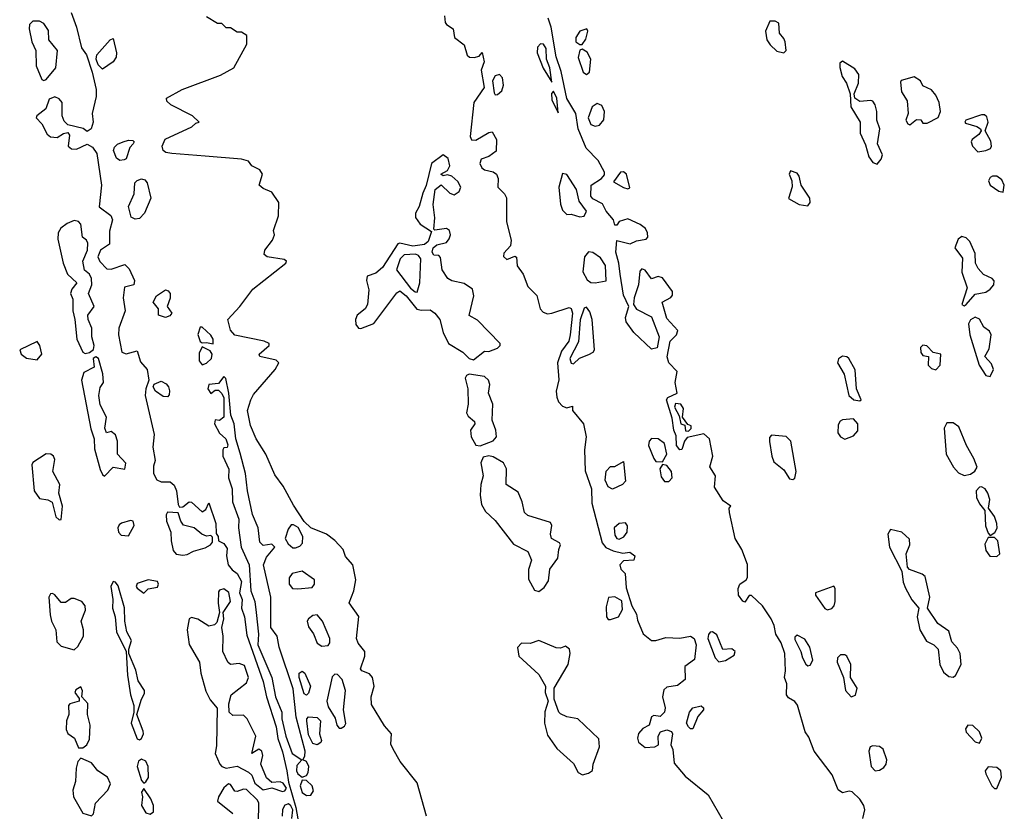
# Model space of a CAD drawing. Extents: x 2895860 to 3052244, y 542080 to 918683.
# Tile 121 of 133: x 2961154 to 2965690, y 871118 to 874768. Entities that reach past the tile are written whole.
import ezdxf

# ---------------------------------------------------------------- set-up
doc = ezdxf.new("R2010")
doc.units = 0

msp = doc.modelspace()

# ---------------------------------------------------------------- linework, layer by layer
at = {"layer": '0CON05XD'}
for points in [[(2961391.1, 874801.1), (2961415, 874733.3), (2961438.4, 874638.4), (2961460.8, 874605), (2961487.5, 874525), (2961506.4, 874446.4), (2961506.4, 874413.6), (2961487.5, 874335), (2961492.5, 874295), (2961482.5, 874265), (2961465, 874252.5), (2961446, 874266), (2961375, 874283.3), (2961359.1, 874299.1), (2961349.4, 874325), (2961350, 874385), (2961335, 874402.9), (2961315, 874411.4), (2961288.8, 874401.2), (2961274.1, 874355.9), (2961232.5, 874325), (2961230, 874315), (2961255, 874287.5), (2961279.6, 874239.6), (2961295, 874227.1), (2961326, 874224), (2961355, 874243.3), (2961375, 874247.5), (2961382.5, 874235), (2961377.5, 874185), (2961391.7, 874171.7), (2961415, 874171.2), (2961465, 874193.8), (2961489.7, 874179.7), (2961509.3, 874150.7), (2961531.2, 874005), (2961520, 873905), (2961574.2, 873864.2), (2961580.8, 873845), (2961568.2, 873791.8), (2961567.3, 873732.7), (2961525.6, 873705), (2961513.8, 873673.8), (2961522.7, 873652.7), (2961555, 873618.6), (2961575, 873617.5), (2961638.3, 873638.3), (2961658.3, 873618.3), (2961683.3, 873565), (2961680, 873545), (2961635.9, 873534.1), (2961630, 873485), (2961639.7, 873425), (2961610, 873345), (2961609.2, 873315), (2961624, 873234), (2961645, 873226.7), (2961695, 873241.2), (2961709.9, 873189.9), (2961741.5, 873155), (2961748.6, 873105), (2961734.4, 873065), (2961732.5, 873035), (2961773.1, 872855), (2961767, 872797), (2961778, 872735), (2961770.7, 872709.3), (2961770.5, 872675), (2961785.4, 872645.4), (2961805, 872636.4), (2961846.8, 872636.8), (2961865, 872621.4), (2961876.6, 872595), (2961883.1, 872533.1), (2961890.3, 872520.3), (2961905, 872522.2), (2961935, 872544.6), (2961945, 872543.8), (2961995, 872498.8), (2962011.2, 872508.8), (2962025, 872540), (2962056.7, 872445), (2962058.3, 872398.3), (2962067.5, 872385), (2962070, 872365), (2962095, 872352.5), (2962109.3, 872329.3), (2962106.7, 872295), (2962113.8, 872255), (2962131.9, 872231.9), (2962155.8, 872215), (2962175, 872177.5), (2962165.8, 872125), (2962178.1, 872095), (2962175.5, 872055), (2962190, 872015), (2962200.2, 871930.2), (2962275, 871716.7), (2962290.5, 871645), (2962335, 871506.7), (2962343.2, 871453.2), (2962365, 871392.5), (2962384, 871305), (2962391.7, 871251.7), (2962426.2, 871135), (2962441.7, 871048.3)], [(2962874.2, 871404.2), (2962862.9, 871427.1), (2962866.7, 871475), (2962835, 871512.5), (2962775, 871610), (2962773.8, 871645), (2962786.2, 871695), (2962778.8, 871735), (2962765, 871751.2), (2962730, 871765), (2962724, 871775), (2962743.9, 871833.9), (2962744, 871855), (2962713, 871893), (2962706, 871915), (2962715.7, 872015.7), (2962671.7, 872078.3), (2962692.5, 872135), (2962702.5, 872185), (2962688, 872255), (2962655, 872292.5), (2962643.8, 872325), (2962605.7, 872365.7), (2962566.7, 872395), (2962495, 872425.5), (2962465, 872453.9), (2962415, 872529.2), (2962367.5, 872617.5), (2962329.8, 872669.8), (2962287.8, 872765), (2962242.9, 872835), (2962217, 872897), (2962202.9, 872965), (2962218, 873015), (2962231.2, 873038.8), (2962330, 873155), (2962347.5, 873185), (2962335, 873197.5), (2962260, 873215), (2962257.5, 873225), (2962302.5, 873265), (2962302.5, 873275), (2962280, 873285), (2962145, 873312.5), (2962125, 873336.7), (2962112.5, 873385), (2962167.5, 873445), (2962227.5, 873525), (2962380, 873645), (2962382.5, 873655), (2962371.7, 873661.7), (2962293.9, 873673.9), (2962280, 873685), (2962282.5, 873705), (2962318.3, 873751.7), (2962327.5, 873775), (2962322.5, 873795), (2962346.4, 873863.6), (2962347.5, 873925), (2962315, 873972.5), (2962275, 873990), (2962257.5, 874005), (2962272.5, 874055), (2962260, 874075), (2962223.6, 874093.6), (2962207.5, 874115), (2962175, 874124), (2962007.9, 874137.9), (2961855, 874150), (2961827.5, 874155), (2961814.2, 874165), (2961810, 874185), (2961823.6, 874216.4), (2961947, 874273), (2961965, 874290), (2961980, 874295), (2961950, 874325), (2961850, 874375), (2961831.7, 874391.7), (2961830, 874405), (2961902.5, 874445), (2962078.8, 874511.2), (2962140, 874545), (2962200, 874655), (2962200, 874695), (2962175, 874710), (2962155, 874710), (2962125, 874730), (2962105, 874730), (2962085, 874750), (2962065, 874750), (2962015, 874780)], [(2963111.2, 874785), (2963113.3, 874755), (2963120, 874745), (2963151.4, 874725), (2963156.5, 874685), (2963201.5, 874651.5), (2963215, 874604.2), (2963225.4, 874595.4), (2963247.4, 874592.6), (2963270, 874600), (2963285, 874616.7), (2963293.3, 874573.3), (2963280, 874535), (2963293.3, 874455), (2963245.9, 874385), (2963229.5, 874229.5), (2963235, 874213.3), (2963255, 874212.5), (2963315, 874247.5), (2963331.2, 874251.2), (2963350, 874215), (2963348.9, 874161.1), (2963315, 874137.1), (2963280, 874125), (2963273.1, 874105), (2963282.9, 874085), (2963295, 874075.7), (2963335.5, 874065.5), (2963350, 874055), (2963357.8, 874035), (2963356.9, 873995), (2963387.5, 873965), (2963396.6, 873946.6), (2963396.7, 873835), (2963418.8, 873751.2), (2963414.4, 873725), (2963385, 873691.2), (2963383.1, 873675), (2963397.7, 873662.3), (2963435, 873676.7), (2963442.5, 873672.5), (2963445, 873632.5), (2963473.8, 873595), (2963495, 873536.7), (2963535.9, 873495.9), (2963552, 873435), (2963565, 873418.8), (2963585, 873411.2), (2963605, 873413.8), (2963685, 873440), (2963695, 873436.7), (2963701.1, 873415), (2963689.5, 873315), (2963683.3, 873285), (2963650, 873240), (2963631.5, 873185), (2963637.4, 873107.4), (2963625.3, 873055), (2963628, 873028), (2963636, 873006), (2963655, 872985.8), (2963675, 872977.5), (2963700, 872985), (2963700, 872965), (2963751.2, 872905), (2963763.6, 872845), (2963756.3, 872785), (2963758.2, 872688.2), (2963788.2, 872605), (2963789.2, 872539.2), (2963837.8, 872355), (2963853.8, 872333.8), (2963888.7, 872318.7), (2963932, 872308), (2963965, 872313.3), (2963987.5, 872295), (2963982.5, 872275), (2963935, 872272), (2963918, 872255), (2963924, 872235), (2963943.9, 872213.9), (2963947.7, 872147.7), (2963973.3, 872065), (2963995, 872027.5), (2964000.5, 871999.5), (2964026.4, 871936.4), (2964065, 871905.7), (2964084.3, 871905.7), (2964130.5, 871919.5), (2964195, 871916.2), (2964245, 871926), (2964261.5, 871915), (2964270, 871885), (2964262.4, 871817.6), (2964218.8, 871785), (2964220, 871725), (2964185, 871697.5), (2964135, 871690), (2964121.8, 871678.2), (2964115.3, 871645), (2964127.2, 871595), (2964124.5, 871575), (2964105, 871554.4), (2964075, 871558.9), (2964065, 871554), (2964053.8, 871515), (2964025, 871500), (2964004.1, 871475.9), (2964000, 871455), (2964005, 871436.2), (2964035, 871412.5), (2964080, 871415), (2964097.5, 871425), (2964096, 871465), (2964106, 871485), (2964135, 871493.3), (2964156.4, 871486.4), (2964160.6, 871475), (2964153.8, 871425), (2964163, 871403), (2964169.3, 871339.3), (2964219.5, 871279.5), (2964325, 871194.2), (2964394.6, 871074.6)], [(2965038, 871085), (2965047.1, 871125), (2965042.5, 871145), (2965025, 871173.8), (2964988.3, 871208.3), (2964975, 871211.2), (2964945, 871203.3), (2964925, 871217.5), (2964896.4, 871286.4), (2964814.2, 871395), (2964789.1, 871459.1), (2964772.5, 871485), (2964737.5, 871607.5), (2964725, 871623.8), (2964695, 871641.2), (2964686.2, 871655), (2964687.5, 871705), (2964676.7, 871735), (2964682.5, 871765), (2964678.1, 871845), (2964662.7, 871895), (2964638, 871935), (2964630, 871975), (2964616.2, 872005), (2964575.6, 872065.6), (2964525, 872112.5), (2964515, 872112.5), (2964495, 872082.5), (2964485, 872087.5), (2964465.8, 872115), (2964464.4, 872145), (2964470.8, 872165), (2964500, 872185), (2964506.4, 872196.4), (2964506.4, 872256.4), (2964480, 872325), (2964450.6, 872375), (2964423.8, 872495), (2964422.5, 872515), (2964430, 872525), (2964395, 872550), (2964355, 872612.5), (2964360, 872665), (2964333.6, 872706.4), (2964347.5, 872755), (2964332.5, 872835), (2964305, 872858), (2964228.3, 872841.7), (2964216, 872824), (2964205, 872786.7), (2964195, 872784), (2964180.5, 872805), (2964178.8, 872848.8), (2964166.7, 872875), (2964159.3, 872930.7), (2964133.8, 873015), (2964140, 873025), (2964182.5, 873045), (2964173.8, 873095), (2964183.3, 873145), (2964144, 873185), (2964136.4, 873213.6), (2964150, 873285), (2964180, 873315), (2964185.8, 873335), (2964135, 873390), (2964114.3, 873465), (2964153.6, 873486.4), (2964161.9, 873498.1), (2964161.1, 873515), (2964115, 873577.5), (2964095, 873583.8), (2964065, 873572.5), (2964035, 873613.3), (2964020.7, 873619.3), (2964011.2, 873608.8), (2964005.4, 873544.6), (2963984.4, 873485), (2963982, 873455), (2963995, 873433.3), (2964065, 873397.5), (2964100, 873305), (2964090, 873255), (2964065, 873248.6), (2963983.6, 873325), (2963947.1, 873375), (2963944.1, 873395), (2963960, 873445), (2963935, 873498), (2963919.6, 873595), (2963914.5, 873644.5), (2963900, 873695), (2963905, 873750), (2963966.1, 873733.9), (2963995, 873747.5), (2964040, 873755), (2964047.5, 873765), (2964046.7, 873785), (2964036.7, 873805), (2964013, 873823), (2963955, 873848.8), (2963915, 873837.5), (2963905, 873820), (2963895, 873820), (2963890, 873845), (2963856, 873885), (2963839.1, 873919.1), (2963795, 873941.4), (2963785, 873953.3), (2963786, 874005), (2963834.5, 874035.5), (2963847.5, 874052.5), (2963848.1, 874065), (2963819.1, 874119.1), (2963762.9, 874175), (2963727.1, 874265), (2963716.2, 874335), (2963675, 874404), (2963648.4, 874528.4), (2963625, 874596.7), (2963602.5, 874732.5), (2963589.2, 874775)], [(2961265, 874487.5), (2961275, 874492.5), (2961320, 874545), (2961327.5, 874625), (2961288, 874675), (2961287, 874717), (2961265, 874750), (2961245, 874761.2), (2961215, 874760), (2961198.8, 874745), (2961197.5, 874725), (2961209.4, 874665), (2961227.5, 874625), (2961230, 874555), (2961255, 874492.5), (2961265, 874487.5)], [(2963745, 874652.5), (2963762.4, 874677.6), (2963771.2, 874715), (2963765.9, 874725.9), (2963735, 874714), (2963716, 874685), (2963716.7, 874665), (2963735, 874652.5), (2963745, 874652.5)], [(2964675, 874614.5), (2964684.5, 874625.5), (2964681.1, 874665), (2964675, 874681.2), (2964653.6, 874705), (2964651.4, 874751.4), (2964635, 874760.8), (2964609.3, 874760.7), (2964590, 874715), (2964595.6, 874675), (2964611.1, 874651.1), (2964642.7, 874622.7), (2964675, 874614.5)], [(2961535, 874540), (2961515, 874560), (2961506, 874585), (2961509.2, 874605), (2961570, 874675), (2961585, 874681.2), (2961600, 874615), (2961597.5, 874595), (2961585, 874573.3), (2961535, 874540)], [(2963605, 874480), (2963596.3, 874545), (2963580.9, 874585), (2963580, 874635), (2963566.5, 874655), (2963553.8, 874656.2), (2963539.4, 874640.6), (2963538.2, 874615), (2963565, 874544), (2963605, 874480)], [(2963765, 874514.4), (2963778.9, 874525), (2963784.6, 874585), (2963768, 874618), (2963745, 874631.2), (2963735, 874627.5), (2963726.8, 874593.2), (2963749.4, 874525), (2963765, 874514.4)], [(2965105, 874101.9), (2965123.3, 874125), (2965128.6, 874145), (2965106.5, 874195), (2965116, 874265), (2965102.2, 874305), (2965102.9, 874345), (2965095.4, 874375.4), (2965085, 874391.4), (2965075, 874395.7), (2965025, 874390), (2965001.2, 874405), (2964998.8, 874425), (2965018.5, 874475), (2965020, 874515), (2965001.1, 874541.1), (2964944.3, 874575.7), (2964932.9, 874567.1), (2964932.7, 874547.3), (2964943.3, 874505), (2964962.2, 874475), (2964980, 874425), (2964983.3, 874365), (2965026.4, 874295), (2965025.4, 874245), (2965050.3, 874190.2), (2965066.1, 874135), (2965085, 874108.5), (2965105, 874101.9)], [(2963345, 874421.2), (2963355, 874422.9), (2963375, 874440), (2963382.7, 874465), (2963378.8, 874498.8), (2963365, 874514.6), (2963345, 874508.9), (2963332.2, 874485), (2963340.4, 874430.4), (2963345, 874421.2)], [(2965255, 874282.5), (2965285, 874307.5), (2965306.1, 874306.1), (2965315, 874290), (2965335, 874290), (2965385, 874316.2), (2965395.6, 874344.4), (2965390.5, 874385), (2965375, 874418.8), (2965355, 874443.8), (2965315, 874462.5), (2965303.3, 874485), (2965275, 874504), (2965215, 874487.5), (2965211.2, 874478.8), (2965216.2, 874435), (2965243, 874393), (2965246.7, 874335), (2965236.7, 874305), (2965245, 874287.5), (2965255, 874282.5)], [(2963635, 874337.5), (2963628, 874405), (2963612.5, 874437.5), (2963603.3, 874426.7), (2963605, 874397.5), (2963635, 874337.5)], [(2963805, 874276), (2963825, 874281.2), (2963844.5, 874305.5), (2963847.5, 874345), (2963835, 874372.5), (2963815, 874380.8), (2963790.8, 874365), (2963772.5, 874315), (2963785, 874284), (2963805, 874276)], [(2965568.3, 874158.3), (2965605, 874163.8), (2965626.4, 874173.6), (2965631.2, 874185), (2965627.7, 874207.7), (2965602.5, 874255), (2965615.7, 874294.3), (2965610, 874320), (2965598.9, 874328.9), (2965585, 874328.6), (2965512.5, 874305), (2965507.5, 874295), (2965511.2, 874291.2), (2965563.3, 874275), (2965580, 874265), (2965583.3, 874255), (2965572, 874238), (2965542.5, 874215), (2965537.5, 874205), (2965543.3, 874185), (2965568.3, 874158.3)], [(2961615, 874118), (2961599.5, 874129.5), (2961586.2, 874165), (2961590.5, 874179.5), (2961605, 874193.8), (2961630, 874205), (2961655, 874211.9), (2961675, 874210), (2961681.2, 874205), (2961677.1, 874195), (2961661.1, 874178.9), (2961645, 874126.7), (2961635, 874120.8), (2961615, 874118)], [(2963245, 873200), (2963295, 873240), (2963315, 873237.5), (2963355, 873252.5), (2963367.5, 873265), (2963367.5, 873275), (2963262.7, 873382.7), (2963224.5, 873404.5), (2963245.5, 873495), (2963239.4, 873525), (2963201.1, 873551.1), (2963145, 873563.4), (2963125.5, 873575), (2963100.8, 873615), (2963091.9, 873671.9), (2963085, 873680), (2963062.5, 873682.5), (2963053.9, 873696.1), (2963058.8, 873715), (2963075, 873730), (2963119.4, 873740.6), (2963133.1, 873756.9), (2963138.6, 873775), (2963134.3, 873795), (2963120, 873805), (2963067, 873797), (2963061.2, 873801.2), (2963066.6, 873853.4), (2963058.9, 873915), (2963068.5, 873985), (2963095, 874006), (2963135, 873967.1), (2963155, 873960.8), (2963178.8, 873975), (2963185.8, 873995.8), (2963171.7, 874021.7), (2963145, 874046.7), (2963125, 874052.5), (2963105, 874047.5), (2963093.3, 874055), (2963125, 874072.5), (2963135.6, 874094.4), (2963128, 874128), (2963105, 874144.5), (2963051.5, 874105), (2963026.5, 874003.5), (2963011.7, 873968.3), (2962993.5, 873906.5), (2962977.1, 873875), (2962976.7, 873855), (2962998.1, 873825), (2963051.7, 873791.7), (2963035.8, 873744.2), (2963019.1, 873730.9), (2962965, 873723.3), (2962905, 873737.1), (2962896.5, 873733.5), (2962825, 873624.4), (2962795, 873599.4), (2962754.4, 873585.6), (2962751.8, 873565), (2962762.3, 873522.3), (2962756.5, 873455), (2962745.4, 873435), (2962709.2, 873405), (2962701.3, 873385), (2962702.1, 873362.1), (2962715, 873346.1), (2962725, 873344.2), (2962785, 873367.2), (2962891.7, 873508.3), (2962905, 873516.7), (2962933.8, 873495), (2962983.7, 873433.7), (2963005, 873427.8), (2963045, 873430), (2963066.9, 873415), (2963088.8, 873385), (2963104.4, 873325), (2963130, 873275), (2963195.2, 873235.2), (2963224.4, 873205), (2963245, 873200)], [(2963735, 873858.5), (2963755, 873862.2), (2963764.5, 873885), (2963730.6, 873930.6), (2963719.6, 873985), (2963675, 874054), (2963655, 874058.8), (2963636.9, 873995), (2963645, 873917.5), (2963655, 873888.8), (2963675, 873868.8), (2963695, 873871.2), (2963735, 873858.5)], [(2963955, 873987.5), (2963965, 873992.5), (2963949.2, 874055), (2963935, 874066), (2963922.5, 874065), (2963890, 874020), (2963935, 873993.8), (2963955, 873987.5)], [(2964785, 873910), (2964795.4, 873924.6), (2964793.6, 873945), (2964754.3, 874005), (2964745.5, 874045.5), (2964735, 874060), (2964705, 874070), (2964699.2, 874055), (2964711.1, 874025), (2964712.7, 873997.3), (2964695, 873942.5), (2964745, 873915.6), (2964785, 873910)], [(2965685, 873972.5), (2965690, 874005), (2965679.3, 874029.3), (2965656.1, 874046.1), (2965635, 874046.2), (2965625, 874040), (2965616.7, 874025), (2965624.1, 874004.1), (2965665, 873977.5), (2965685, 873972.5)], [(2961685, 873847.5), (2961667.1, 873857.1), (2961655.8, 873905.8), (2961680.9, 873965), (2961684.1, 874015), (2961695, 874026.4), (2961715, 874033.6), (2961729.7, 874029.7), (2961741.5, 874015), (2961758.2, 873945), (2961729.1, 873875), (2961705, 873850.5), (2961685, 873847.5)], [(2961455, 873228.8), (2961475, 873232.5), (2961493.6, 873246.4), (2961497.5, 873265), (2961486.2, 873305), (2961486.2, 873345), (2961468.5, 873385), (2961467.5, 873405), (2961496.9, 873445), (2961471.2, 873505), (2961485.7, 873545), (2961484.4, 873575), (2961475, 873594), (2961452.9, 873612.9), (2961444.2, 873655), (2961465.6, 873705), (2961467.7, 873737.7), (2961461.7, 873751.7), (2961442.5, 873765), (2961435.5, 873825.5), (2961425, 873837.5), (2961405, 873841.9), (2961371.8, 873828.2), (2961342.9, 873807.1), (2961330.4, 873785), (2961329.1, 873755), (2961354.6, 873644.6), (2961374.5, 873594.5), (2961417.5, 873555), (2961394.3, 873525.7), (2961388, 873505), (2961398.3, 873478.3), (2961398.2, 873425), (2961407.9, 873385), (2961416.4, 873295), (2961444.3, 873234.3), (2961455, 873228.8)], [(2965505, 873448.8), (2965515, 873453.8), (2965555, 873502.5), (2965605, 873511.2), (2965624.3, 873525.7), (2965641.2, 873545), (2965643.9, 873563.9), (2965633.3, 873575), (2965593.5, 873593.5), (2965570.2, 873620.2), (2965557.1, 873645), (2965555, 873690), (2965531.2, 873745), (2965515, 873761.2), (2965495, 873767.5), (2965476.7, 873755), (2965462.5, 873715), (2965497.5, 873667.5), (2965494.1, 873604.1), (2965518.8, 873531.2), (2965493.8, 873455), (2965505, 873448.8)], [(2962985, 873510.6), (2962997.1, 873555), (2963001.6, 873665), (2962990.6, 873680.6), (2962976.7, 873686.7), (2962925, 873683.8), (2962907, 873665), (2962890.4, 873615), (2962955, 873529.6), (2962975, 873512.1), (2962985, 873510.6)], [(2963805, 873554.2), (2963856.1, 873563.9), (2963853, 873635), (2963829.9, 873669.9), (2963795, 873693.9), (2963775, 873697.1), (2963756.2, 873673.8), (2963748.2, 873605), (2963767.6, 873567.6), (2963785, 873555.7), (2963805, 873554.2)], [(2961825, 873394.2), (2961793.8, 873405), (2961792.5, 873435), (2961768.8, 873465), (2961783.8, 873495), (2961825, 873522.5), (2961838.2, 873518.2), (2961846.9, 873505), (2961846.7, 873483.3), (2961832.5, 873445), (2961854, 873415), (2961845, 873402), (2961825, 873394.2)], [(2963705, 873180.8), (2963732.4, 873207.6), (2963776.6, 873223.4), (2963796.2, 873235), (2963801.4, 873245), (2963790.6, 873385), (2963780.5, 873420.5), (2963765, 873441.4), (2963755, 873438), (2963736, 873384), (2963727.9, 873282.1), (2963687.9, 873205), (2963695, 873184), (2963705, 873180.8)], [(2965625, 873122.5), (2965640, 873155), (2965630.7, 873180.7), (2965600, 873215), (2965620.5, 873249.5), (2965630, 873315), (2965621.2, 873331.2), (2965595, 873350), (2965575, 873386.7), (2965555, 873396), (2965535, 873383.8), (2965525.7, 873365), (2965531.8, 873315), (2965573.8, 873175), (2965605, 873127.5), (2965625, 873122.5)], [(2962045, 873273.3), (2962045.7, 873295), (2962035, 873312.5), (2961995, 873350), (2961985, 873350), (2961974.2, 873315.8), (2961985, 873283.3), (2961995, 873277.5), (2962015, 873280), (2962045, 873273.3)], [(2961235, 873200), (2961256.2, 873225), (2961247.1, 873265), (2961235, 873283.3), (2961153.8, 873245), (2961160, 873225), (2961185, 873206.7), (2961235, 873200)], [(2961995, 873176.7), (2962015, 873183.3), (2962036.9, 873205), (2962041.1, 873225), (2962030.9, 873240.9), (2961995, 873260), (2961980, 873230), (2961981.2, 873195), (2961995, 873176.7)], [(2965375, 873153.3), (2965394, 873175), (2965397.5, 873225), (2965362.5, 873232.5), (2965333.6, 873263.6), (2965315, 873267.5), (2965304.3, 873255.7), (2965305, 873232.5), (2965315, 873220), (2965340, 873215), (2965338.8, 873175), (2965355, 873160), (2965375, 873153.3)], [(2961545, 872662.5), (2961585, 872704), (2961637.5, 872695), (2961643, 872723), (2961603.8, 872765), (2961604.2, 872825), (2961595, 872853.3), (2961575, 872868.8), (2961553.3, 872863.3), (2961546.2, 872885), (2961553.8, 872935), (2961525, 872991.2), (2961518.5, 873035), (2961525, 873072.5), (2961540, 873095), (2961537.5, 873135), (2961516.7, 873205), (2961505, 873212.5), (2961492.5, 873205), (2961497.5, 873165), (2961449.4, 873140.6), (2961438.9, 873105), (2961481.7, 872881.7), (2961497.5, 872835), (2961498.3, 872788.3), (2961524.2, 872694.2), (2961535, 872670), (2961545, 872662.5)], [(2965025, 873010), (2965030, 873015), (2965008.6, 873065), (2965003, 873153), (2964973.3, 873205), (2964963.9, 873213.9), (2964945, 873216.2), (2964925.9, 873204.1), (2964922, 873185), (2964952.9, 873132.9), (2964974.2, 873035), (2964997.5, 873015), (2965025, 873010)], [(2961835, 873028.8), (2961815, 873030.6), (2961779.4, 873055), (2961768.6, 873075), (2961772.7, 873087.3), (2961805, 873100.5), (2961828.2, 873088.2), (2961839.2, 873075), (2961844.1, 873055.9), (2961842.3, 873037.7), (2961835, 873028.8)], [(2962455, 871275.3), (2962475, 871282.5), (2962483.1, 871296.9), (2962485.2, 871325.2), (2962475, 871347.3), (2962457.5, 871355), (2962467.2, 871372.8), (2962468.7, 871395), (2962427.8, 871552.2), (2962413.2, 871683.2), (2962348.7, 871875), (2962339.3, 871925), (2962310.9, 871965), (2962310.4, 872105), (2962276.7, 872255), (2962290.2, 872289.8), (2962329.4, 872335), (2962315, 872349.4), (2962275, 872342.9), (2962259.5, 872359.5), (2962252.4, 872425), (2962226.2, 872486.2), (2962203.5, 872595), (2962194.7, 872675), (2962169.4, 872769.4), (2962148.8, 872835), (2962141.2, 872905), (2962125.9, 872945), (2962117.5, 873045), (2962103.6, 873113.6), (2962095, 873122.5), (2962069.7, 873090.3), (2962024.5, 873085.5), (2962020, 873065), (2962035, 873044), (2962055, 873060), (2962069.7, 873059.7), (2962085, 873043.8), (2962093.5, 873023.5), (2962094.2, 872935), (2962075, 872920), (2962055, 872923.3), (2962050.6, 872905), (2962075, 872860.6), (2962104, 872835), (2962113, 872807), (2962110, 872795), (2962095, 872793.3), (2962090, 872785), (2962088.9, 872755), (2962117.5, 872695), (2962115.9, 872655), (2962132.8, 872605), (2962133.9, 872545), (2962163.8, 872465), (2962161.9, 872425), (2962174.5, 872335), (2962211.6, 872255), (2962218.7, 872135), (2962237.2, 872085), (2962243, 872035), (2962253.7, 871935), (2962251.4, 871885), (2962315.5, 871735.5), (2962332.7, 871645), (2962361, 871575), (2962361.3, 871545), (2962380.6, 871465), (2962409.7, 871385), (2962454, 871355), (2962430.3, 871329.7), (2962428.6, 871305), (2962435, 871291.4), (2962455, 871275.3)], [(2963275, 872803.3), (2963335, 872826.2), (2963351.2, 872845), (2963347.5, 872875), (2963330.5, 872920.5), (2963333.1, 872995), (2963313.3, 873045), (2963320.5, 873085), (2963313.1, 873105), (2963295, 873121.9), (2963225, 873133.1), (2963212.3, 873127.7), (2963206.7, 873115), (2963218.2, 873065), (2963219.2, 872995), (2963212.7, 872955), (2963219.3, 872939.3), (2963248.8, 872915), (2963251.2, 872905), (2963231.4, 872875), (2963234.3, 872845), (2963255, 872806.2), (2963275, 872803.3)], [(2964235, 872870), (2964247, 872883), (2964247.5, 872895), (2964231.7, 872901.7), (2964207.5, 872935), (2964212.5, 872975), (2964200, 872995), (2964175, 872997.5), (2964170.7, 872980.7), (2964191.7, 872941.7), (2964200, 872905), (2964218.3, 872898.3), (2964221.7, 872871.7), (2964235, 872870)], [(2964955, 872834), (2964995, 872848.8), (2965015, 872872.5), (2965015.7, 872905), (2964995, 872927.5), (2964945, 872922.5), (2964933.3, 872916.7), (2964925, 872900), (2964923.3, 872863.3), (2964935, 872843.8), (2964955, 872834)], [(2965505, 872665.6), (2965535, 872671.9), (2965554.6, 872685.4), (2965564.4, 872705), (2965550, 872745), (2965515.5, 872805), (2965480, 872890), (2965455, 872908.6), (2965425, 872908.8), (2965412.9, 872885), (2965422, 872765), (2965455.6, 872705), (2965478.3, 872678.3), (2965505, 872665.6)], [(2964115, 872728.8), (2964134.6, 872765), (2964125, 872814.2), (2964095, 872835.4), (2964065, 872836.7), (2964053.6, 872825), (2964051.5, 872805), (2964075, 872743.8), (2964085, 872730), (2964115, 872728.8)], [(2964715, 872648.1), (2964725, 872654.3), (2964731.5, 872685), (2964706.9, 872825), (2964685, 872846.5), (2964617.6, 872852.4), (2964608.7, 872841.3), (2964607.5, 872822.5), (2964618.5, 872755), (2964628.9, 872728.9), (2964675, 872692), (2964700.9, 872650.9), (2964715, 872648.1)], [(2961335, 872462), (2961345, 872463.3), (2961350.6, 872525), (2961334.3, 872584.3), (2961339.4, 872625), (2961306.7, 872685), (2961315, 872740), (2961310, 872755), (2961297.5, 872765), (2961275, 872766.2), (2961215, 872726), (2961209.2, 872715), (2961221.1, 872595), (2961245, 872560), (2961283.4, 872553.4), (2961302.9, 872542.9), (2961320.8, 872475), (2961335, 872462)], [(2963545, 872131.4), (2963569.7, 872150.2), (2963590.3, 872179.8), (2963595.6, 872235), (2963632.5, 872285), (2963637.1, 872325), (2963645.9, 872345.9), (2963640, 872355), (2963604, 872375), (2963600, 872395), (2963605.8, 872435), (2963598.7, 872448.7), (2963495, 872482.4), (2963480, 872495), (2963468.4, 872545), (2963449.7, 872589.7), (2963395.7, 872625), (2963396.5, 872696.5), (2963382.5, 872725), (2963335, 872752.5), (2963315, 872756.2), (2963288.8, 872751.2), (2963278.9, 872725), (2963289.4, 872665), (2963278.5, 872625), (2963274.6, 872575.4), (2963282, 872532), (2963299.7, 872499.7), (2963345, 872458.5), (2963429.5, 872349.5), (2963494.2, 872315), (2963511.4, 872275), (2963497.3, 872232.7), (2963497.9, 872187.9), (2963525, 872137.1), (2963545, 872131.4)], [(2963885, 872603.8), (2963865, 872614.3), (2963851.8, 872645), (2963855, 872686.2), (2963875, 872707.5), (2963895, 872707.5), (2963935, 872730), (2963945, 872640), (2963931.2, 872625), (2963885, 872603.8)], [(2964145, 872638.6), (2964159.5, 872655), (2964157.2, 872685), (2964135, 872712.9), (2964115, 872717.5), (2964103.6, 872696.4), (2964109.7, 872659.7), (2964125, 872638.6), (2964145, 872638.6)], [(2965625, 872390), (2965647, 872403), (2965656.4, 872423.6), (2965656.2, 872445), (2965645, 872477.5), (2965617.5, 872515), (2965624, 872555), (2965614.3, 872585), (2965601.2, 872605), (2965585, 872614.2), (2965575, 872612.5), (2965560.8, 872595), (2965562, 872565), (2965576.2, 872535), (2965600, 872505), (2965604.1, 872434.1), (2965615, 872400), (2965625, 872390)], [(2961655, 872387.8), (2961681.5, 872435), (2961675.8, 872455), (2961665, 872458.5), (2961623.5, 872446.5), (2961611.5, 872438.5), (2961605.7, 872425), (2961609.2, 872405), (2961620.7, 872390.7), (2961655, 872387.8)], [(2961905, 872298.6), (2961925, 872302.5), (2961955, 872318), (2962008, 872332), (2962033, 872347), (2962041.7, 872358.3), (2962041.7, 872381.7), (2962035, 872390), (2962015, 872386.7), (2961993.3, 872395), (2961957.5, 872425), (2961907.8, 872437.8), (2961895.5, 872455), (2961884.2, 872494.2), (2961835, 872496.7), (2961828.8, 872485), (2961830.6, 872455), (2961850.5, 872405), (2961850.9, 872365), (2961860.9, 872320.9), (2961875, 872303.8), (2961905, 872298.6)], [(2962425, 872332.1), (2962445, 872340), (2962456.5, 872353.5), (2962458.1, 872385), (2962436, 872426), (2962415, 872438.8), (2962405, 872438.1), (2962390.7, 872419.3), (2962377.5, 872375), (2962390.6, 872350.6), (2962412.9, 872332.9), (2962425, 872332.1)], [(2963915, 872372.2), (2963936.4, 872383.6), (2963951.7, 872405), (2963954.2, 872434.2), (2963945, 872447.3), (2963915, 872445.2), (2963893, 872425), (2963895, 872391.4), (2963905, 872375.5), (2963915, 872372.2)], [(2965455, 871736.2), (2965465, 871743.3), (2965491.1, 871795), (2965487.3, 871845), (2965475, 871870), (2965448.5, 871898.5), (2965435, 871948.8), (2965384.4, 871984.4), (2965336.2, 872055), (2965347.1, 872105), (2965325, 872200), (2965311.7, 872211.7), (2965252.5, 872232.5), (2965243.8, 872243.8), (2965237.5, 872305), (2965254.3, 872345.7), (2965253, 872373), (2965217.5, 872405), (2965165, 872416.7), (2965153.8, 872395), (2965160.8, 872335), (2965217.5, 872225), (2965224.2, 872175), (2965235, 872146.7), (2965263.4, 872093.4), (2965296.7, 872055), (2965288.6, 872015), (2965300.6, 871955), (2965331.8, 871901.8), (2965366, 871885), (2965385.5, 871865.5), (2965393.1, 871795), (2965409.7, 871759.7), (2965435, 871738.8), (2965455, 871736.2)], [(2965655, 872292.5), (2965670, 872305), (2965660, 872365), (2965645, 872380), (2965615, 872380), (2965600.7, 872349.3), (2965605, 872320), (2965623.9, 872293.9), (2965655, 872292.5)], [(2961725, 872123.3), (2961745.8, 872144.2), (2961788.6, 872151.4), (2961793.8, 872165), (2961788.1, 872178.1), (2961745, 872185.8), (2961695, 872168.8), (2961690, 872155), (2961695, 872146.7), (2961725, 872123.3)], [(2962435, 872143.8), (2962500.6, 872149.4), (2962512.7, 872165), (2962512.2, 872185), (2962455.2, 872225.2), (2962409.2, 872215), (2962395.5, 872195), (2962396, 872165), (2962410.6, 872145), (2962435, 872143.8)], [(2961705, 871446.7), (2961715, 871454), (2961724.3, 871475), (2961722.7, 871487.3), (2961693.3, 871565), (2961714.2, 871635), (2961728.3, 871661.7), (2961728, 871675), (2961699.8, 871719.8), (2961689.3, 871769.3), (2961656.7, 871845), (2961656.7, 871865), (2961669.2, 871905), (2961647.5, 871945), (2961638.1, 871995), (2961636.6, 872056.6), (2961607.9, 872157.9), (2961595, 872173.8), (2961585, 872176.7), (2961574.4, 872155), (2961583.1, 872095), (2961580.6, 872055), (2961594.3, 872014.3), (2961600, 871945), (2961643.8, 871855), (2961650, 871745), (2961664.4, 871655), (2961679.4, 871605), (2961680, 871575), (2961667.1, 871525), (2961695, 871452.5), (2961705, 871446.7)], [(2962365, 871210), (2962375, 871212.5), (2962382.5, 871225), (2962368.3, 871248.3), (2962353.6, 871253.6), (2962315, 871250), (2962291.5, 871271.5), (2962264.4, 871335), (2962274.2, 871375), (2962270, 871395), (2962255, 871404), (2962223.3, 871385), (2962241.5, 871465), (2962202, 871545), (2962185, 871560.4), (2962135, 871560), (2962118.8, 871575), (2962117.2, 871612.8), (2962128.5, 871655), (2962199.1, 871710.9), (2962207.8, 871735), (2962189.4, 871789.4), (2962165, 871799.4), (2962124.3, 871794.3), (2962112.9, 871805), (2962090.4, 871855), (2962091.5, 871925), (2962085.8, 871965), (2962094, 872005), (2962091.2, 872035), (2962125.7, 872085), (2962116.7, 872126.7), (2962095, 872144.3), (2962075, 872138.1), (2962069.6, 872130.4), (2962067.6, 872077.6), (2962074.3, 872035), (2962061.4, 871988.6), (2962051.7, 871978.3), (2962025, 871971.8), (2961975, 872003.6), (2961945, 872010.8), (2961934.4, 872005.6), (2961925.7, 871955), (2961935, 871886.7), (2961981.5, 871805), (2961988.6, 871755), (2962011.9, 871671.9), (2962031.2, 871631.2), (2962063.6, 871593.6), (2962060.9, 871419.1), (2962054.2, 871385), (2962075.4, 871335.4), (2962085, 871324.3), (2962105, 871316.9), (2962155, 871326.2), (2962208.4, 871298.4), (2962222.5, 871285), (2962237, 871247), (2962275, 871217.5), (2962315, 871226.7), (2962365, 871210)], [(2964875, 872046.7), (2964895, 872053.3), (2964906, 872065), (2964910.8, 872085), (2964911.2, 872145), (2964905, 872156.2), (2964820, 872125), (2964820, 872115), (2964863.6, 872053.6), (2964875, 872046.7)], [(2961405, 871862.5), (2961421.7, 871878.3), (2961447.1, 871925), (2961448, 871955), (2961437.1, 871995), (2961456.5, 872045), (2961455.6, 872065.6), (2961440, 872085), (2961405, 872099.2), (2961391.4, 872098.6), (2961365, 872080), (2961345, 872080), (2961315, 872115.8), (2961305, 872122.5), (2961295, 872120), (2961288.1, 872105), (2961294.1, 872024.1), (2961300, 871995), (2961320.6, 871955), (2961325, 871898.8), (2961345, 871878.6), (2961405, 871862.5)], [(2963875, 872002.5), (2963912.5, 872015), (2963931.7, 872048.3), (2963928.3, 872088.3), (2963895, 872106.7), (2963867, 872103), (2963855, 872060), (2963857.5, 872015), (2963865, 872002.5), (2963875, 872002.5)], [(2962545, 871879.5), (2962575, 871883.1), (2962583.3, 871895), (2962582.3, 871915), (2962548.9, 871995), (2962525, 872024.2), (2962505, 872020), (2962484.1, 872005.9), (2962478.9, 871995), (2962485, 871968.8), (2962506.8, 871936.8), (2962525, 871892.5), (2962545, 871879.5)], [(2964375, 871807.8), (2964405, 871813.3), (2964445, 871837.5), (2964449.5, 871855), (2964435, 871867.1), (2964393.4, 871863.4), (2964365, 871932.2), (2964345, 871945.6), (2964335, 871944.2), (2964326.5, 871933.5), (2964324.5, 871915), (2964357.8, 871825), (2964375, 871807.8)], [(2964785, 871788.8), (2964795, 871791.2), (2964808, 871815), (2964794.2, 871875), (2964771.2, 871911.2), (2964735, 871930), (2964725, 871920), (2964725, 871910), (2964752.2, 871855), (2964760, 871825), (2964775, 871796.2), (2964785, 871788.8)], [(2963746.1, 871286.1), (2963775, 871294.4), (2963793.3, 871306.7), (2963796, 871335), (2963824.6, 871415), (2963822.5, 871452.5), (2963724.5, 871544.5), (2963675, 871553.2), (2963645, 871567.1), (2963637.1, 871575), (2963615.8, 871635), (2963616, 871685), (2963680.7, 871795), (2963689.6, 871845), (2963686.2, 871866.2), (2963668.6, 871878.6), (2963645, 871869.4), (2963625, 871871.5), (2963545, 871905.8), (2963505, 871891.8), (2963465, 871893.5), (2963447.3, 871872.7), (2963453, 871833), (2963545, 871748.8), (2963576.2, 871695), (2963574, 871665), (2963589.2, 871625), (2963573.7, 871576.3), (2963572.3, 871525), (2963585, 871468.8), (2963627.8, 871407.8), (2963705, 871338.5), (2963727.3, 871297.3), (2963746.1, 871286.1)], [(2964985, 871645.6), (2965005, 871654), (2965011.5, 871685), (2964981.9, 871735), (2964983.1, 871795), (2964965, 871832.5), (2964955, 871840), (2964935, 871840), (2964922, 871825), (2964919.2, 871805), (2964948.6, 871735), (2964958.5, 871675), (2964985, 871645.6)], [(2962475, 871653.8), (2962465, 871658.8), (2962441.2, 871735), (2962441.5, 871755), (2962455, 871764.2), (2962466.7, 871755), (2962494, 871695), (2962485, 871662.5), (2962475, 871653.8)], [(2962635, 871501.5), (2962649.6, 871510.4), (2962656.6, 871523.4), (2962645.4, 871585.4), (2962654.5, 871675), (2962639.6, 871725), (2962618, 871748), (2962605, 871750.5), (2962592.8, 871737.2), (2962568.8, 871625), (2962575, 871599.2), (2962607.6, 871547.6), (2962615.5, 871515), (2962625, 871501.9), (2962635, 871501.5)], [(2961445, 871410), (2961462.5, 871425), (2961475, 871450), (2961478.8, 871515), (2961465.8, 871565), (2961467.1, 871615), (2961440, 871645), (2961443.6, 871673.6), (2961435, 871692.5), (2961412.3, 871677.7), (2961407.5, 871665), (2961428.3, 871638.3), (2961427.5, 871625), (2961385, 871613.3), (2961378.8, 871605), (2961380, 871565), (2961370, 871535), (2961367.1, 871495), (2961375, 871476.2), (2961406.7, 871455), (2961425, 871410), (2961445, 871410)], [(2964255, 871497.5), (2964245, 871497.5), (2964235, 871506.7), (2964225.8, 871525), (2964240, 871575), (2964255, 871595.4), (2964294.1, 871604.1), (2964303.8, 871595), (2964303.8, 871585), (2964277.5, 871555), (2964255, 871497.5)], [(2962525, 871424.6), (2962505, 871430.8), (2962485, 871471.2), (2962476, 871535), (2962476.2, 871545), (2962485, 871553.8), (2962525, 871550.8), (2962540, 871535), (2962534.3, 871475), (2962544.2, 871445), (2962540.8, 871435), (2962525, 871424.6)], [(2965575, 871432.5), (2965586.2, 871455), (2965576.2, 871485), (2965545, 871513.8), (2965522.5, 871515), (2965511.7, 871498.3), (2965515, 871482.5), (2965555, 871437.5), (2965575, 871432.5)], [(2965095, 871304), (2965115, 871307.1), (2965135, 871319.2), (2965145.4, 871335), (2965148.5, 871355), (2965132.5, 871405), (2965115, 871417.1), (2965085, 871420.5), (2965072.5, 871415), (2965065.5, 871394.5), (2965076, 871325), (2965095, 871304)], [(2963028.1, 871095), (2962985, 871248.8), (2962907.4, 871347.4), (2962874.2, 871404.2)], [(2961485, 871096.7), (2961493.9, 871106.1), (2961502.5, 871155), (2961560, 871215), (2961572.5, 871245), (2961558.6, 871275), (2961513.8, 871303.8), (2961485, 871342), (2961435, 871363.3), (2961422.2, 871347.8), (2961413.9, 871316.1), (2961411.5, 871255), (2961399.2, 871215), (2961401.3, 871185), (2961445, 871110), (2961485, 871096.7)], [(2961725, 871247.5), (2961735, 871253.3), (2961746.7, 871273.3), (2961745.5, 871325), (2961735, 871349.2), (2961715, 871358.9), (2961700.8, 871349.2), (2961694.7, 871324.7), (2961715, 871260), (2961725, 871247.5)], [(2965655, 871222.5), (2965676.7, 871275), (2965673.3, 871305), (2965655, 871320), (2965615, 871322.5), (2965602.5, 871305), (2965605, 871290), (2965632.5, 871235), (2965645, 871222.5), (2965655, 871222.5)], [(2962253.8, 871065), (2962256.2, 871155), (2962249.3, 871169.3), (2962198.8, 871218.8), (2962185, 871220), (2962155, 871208.6), (2962145, 871211.4), (2962125, 871241.2), (2962115, 871244), (2962094.5, 871225.5), (2962070, 871185), (2962065.7, 871165), (2962135, 871108.1)], [(2962475, 871191.4), (2962495, 871193.1), (2962507.1, 871212.9), (2962501.4, 871235), (2962475, 871260.4), (2962455, 871261.1), (2962445.6, 871235), (2962454.6, 871204.6), (2962475, 871191.4)], [(2961755, 871104.3), (2961770.8, 871115), (2961770.5, 871145), (2961757.8, 871175), (2961725, 871222.5), (2961714.4, 871205.6), (2961720, 871185), (2961715.5, 871145), (2961735, 871110.8), (2961755, 871104.3)], [(2962407.5, 871085), (2962412.5, 871125), (2962403, 871143), (2962391.7, 871151.7), (2962375, 871146.7), (2962364.4, 871125.6), (2962362.5, 871095)]]:
    msp.add_lwpolyline(points, dxfattribs=at)

doc.saveas('drawing.dxf')
